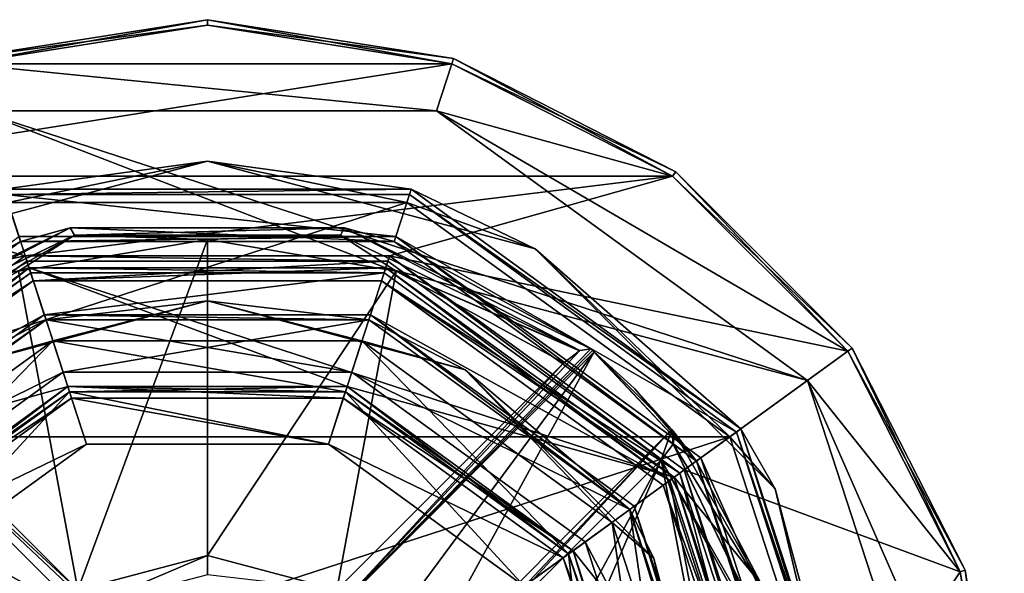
# Model space of a CAD drawing. Header units: millimetres. Extents: x -50 to 50, y -120 to 419.
# Tile 200 of 241: x -7 to 29, y 309 to 329. Entities that reach past the tile are written whole.
import ezdxf

# ---------------------------------------------------------------- set-up
doc = ezdxf.new("R2010")
doc.units = ezdxf.units.MM
doc.header["$LTSCALE"] = 81.481481
for name, color, linetype in [('113', 7, 'CONTINUOUS'), ('115', 7, 'CONTINUOUS'), ('117', 7, 'CONTINUOUS'), ('119', 7, 'CONTINUOUS'), ('121', 7, 'CONTINUOUS'), ('123', 7, 'CONTINUOUS'), ('124', 7, 'CONTINUOUS'), ('125', 7, 'CONTINUOUS'), ('126', 7, 'CONTINUOUS'), ('127', 7, 'CONTINUOUS'), ('128', 7, 'CONTINUOUS'), ('130', 7, 'CONTINUOUS'), ('132', 7, 'CONTINUOUS'), ('134', 7, 'CONTINUOUS'), ('136', 7, 'CONTINUOUS'), ('139', 7, 'CONTINUOUS'), ('140', 7, 'CONTINUOUS'), ('141', 7, 'CONTINUOUS'), ('143', 7, 'CONTINUOUS'), ('145', 7, 'CONTINUOUS'), ('147', 7, 'CONTINUOUS'), ('148', 7, 'CONTINUOUS'), ('150', 7, 'CONTINUOUS'), ('152', 7, 'CONTINUOUS'), ('154', 7, 'CONTINUOUS'), ('155', 7, 'CONTINUOUS'), ('157', 7, 'CONTINUOUS'), ('159', 7, 'CONTINUOUS'), ('2004', 7, 'CONTINUOUS'), ('2006', 7, 'CONTINUOUS'), ('2007', 7, 'CONTINUOUS'), ('2008', 7, 'CONTINUOUS'), ('2009', 7, 'CONTINUOUS'), ('2010', 7, 'CONTINUOUS'), ('2011', 7, 'CONTINUOUS'), ('2136', 7, 'CONTINUOUS'), ('2138', 7, 'CONTINUOUS'), ('2140', 7, 'CONTINUOUS'), ('2150', 7, 'CONTINUOUS'), ('2152', 7, 'CONTINUOUS'), ('2340', 7, 'CONTINUOUS'), ('2341', 7, 'CONTINUOUS'), ('2349', 7, 'CONTINUOUS'), ('2350', 7, 'CONTINUOUS'), ('2351', 7, 'CONTINUOUS'), ('2377', 7, 'CONTINUOUS'), ('2423', 7, 'CONTINUOUS'), ('2424', 7, 'CONTINUOUS'), ('2427', 7, 'CONTINUOUS')]:
    doc.layers.add(name, color=color, linetype=linetype)

msp = doc.modelspace()

# ---------------------------------------------------------------- linework, layer by layer
at = {"layer": '113', "linetype": 'CONTINUOUS'}
for points in [[(0, 328.8), (8.9, 327.39), (-8.9, 327.39), (0, 328.8)], [(-8.9, 327.39), (8.9, 327.39), (8.343, 325.679), (-8.9, 327.39)], [(-8.343, 325.679), (-8.9, 327.39), (8.343, 325.679), (-8.343, 325.679)], [(8.9, 327.39), (16.928, 323.3), (8.343, 325.679), (8.9, 327.39)], [(16.928, 323.3), (23.3, 316.928), (8.343, 325.679), (16.928, 323.3)], [(8.343, 325.679), (23.3, 316.928), (21.843, 315.87), (8.343, 325.679)], [(23.3, 316.928), (27.39, 308.9), (21.843, 315.87), (23.3, 316.928)], [(27.39, 308.9), (28.8, 300), (21.843, 315.87), (27.39, 308.9)], [(21.843, 315.87), (28.8, 300), (27, 300), (21.843, 315.87)]]:
    msp.add_3dface(points, dxfattribs=at)
at = {"layer": '115', "linetype": 'CONTINUOUS'}
for points in [[(-21.843, 315.87, 1), (-8.343, 325.679, 1), (-6.489, 319.972, 1), (-21.843, 315.87, 1)], [(8.343, 325.679, 1), (21.843, 315.87, 1), (-8.343, 325.679, 1), (8.343, 325.679, 1)], [(-8.343, 325.679, 1), (21.843, 315.87, 1), (6.489, 319.972, 1), (-8.343, 325.679, 1)], [(-6.489, 319.972, 1), (-8.343, 325.679, 1), (6.489, 319.972, 1), (-6.489, 319.972, 1)], [(-16.989, 312.343, 1), (-21.843, 315.87, 1), (-6.489, 319.972, 1), (-16.989, 312.343, 1)], [(6.489, 319.972, 1), (21.843, 315.87, 1), (16.989, 312.343, 1), (6.489, 319.972, 1)], [(21.843, 315.87, 1), (27, 300, 1), (16.989, 312.343, 1), (21.843, 315.87, 1)], [(16.989, 312.343, 1), (27, 300, 1), (21, 300, 1), (16.989, 312.343, 1)]]:
    msp.add_3dface(points, dxfattribs=at)
at = {"layer": '117', "linetype": 'CONTINUOUS'}
for points in [[(-16.989, 312.343), (-6.489, 319.972), (-5.083, 315.645), (-16.989, 312.343)], [(6.489, 319.972), (16.989, 312.343), (-6.489, 319.972), (6.489, 319.972)], [(-6.489, 319.972), (16.989, 312.343), (5.083, 315.645), (-6.489, 319.972)], [(-5.083, 315.645), (-6.489, 319.972), (5.083, 315.645), (-5.083, 315.645)], [(-13.308, 309.669), (-16.989, 312.343), (-5.083, 315.645), (-13.308, 309.669)], [(5.083, 315.645), (16.989, 312.343), (13.308, 309.669), (5.083, 315.645)], [(16.989, 312.343), (21, 300), (13.308, 309.669), (16.989, 312.343)], [(21, 300), (16.45, 300), (13.308, 309.669), (21, 300)]]:
    msp.add_3dface(points, dxfattribs=at)
at = {"layer": '119', "linetype": 'CONTINUOUS'}
for points in [[(-6.567, 320.21, 2.5), (-17.192, 312.49, 2.5), (-6.335, 319.497, 2.5), (-6.567, 320.21, 2.5)], [(6.567, 320.21, 2.5), (-6.567, 320.21, 2.5), (-6.335, 319.497, 2.5), (6.567, 320.21, 2.5)], [(6.335, 319.497, 2.5), (6.567, 320.21, 2.5), (-6.335, 319.497, 2.5), (6.335, 319.497, 2.5)], [(17.192, 312.49, 2.5), (6.567, 320.21, 2.5), (6.335, 319.497, 2.5), (17.192, 312.49, 2.5)], [(-6.335, 319.497, 2.5), (-17.192, 312.49, 2.5), (-16.585, 312.05, 2.5), (-6.335, 319.497, 2.5)], [(16.585, 312.05, 2.5), (17.192, 312.49, 2.5), (6.335, 319.497, 2.5), (16.585, 312.05, 2.5)], [(20.5, 300, 2.5), (17.192, 312.49, 2.5), (16.585, 312.05, 2.5), (20.5, 300, 2.5)], [(21.25, 300, 2.5), (17.192, 312.49, 2.5), (20.5, 300, 2.5), (21.25, 300, 2.5)]]:
    msp.add_3dface(points, dxfattribs=at)
at = {"layer": '121', "linetype": 'CONTINUOUS'}
for points in [[(0, 328.8, 5), (-8.9, 327.39, 5), (8.9, 327.39, 5), (0, 328.8, 5)], [(-8.9, 327.39, 5), (-16.928, 323.3, 5), (8.9, 327.39, 5), (-8.9, 327.39, 5)], [(8.9, 327.39, 5), (-16.928, 323.3, 5), (16.928, 323.3, 5), (8.9, 327.39, 5)], [(-16.928, 323.3, 5), (-23.3, 316.928, 5), (-6.628, 320.4, 5), (-16.928, 323.3, 5)], [(16.928, 323.3, 5), (-16.928, 323.3, 5), (-6.628, 320.4, 5), (16.928, 323.3, 5)], [(6.628, 320.4, 5), (16.928, 323.3, 5), (-6.628, 320.4, 5), (6.628, 320.4, 5)], [(23.3, 316.928, 5), (16.928, 323.3, 5), (6.628, 320.4, 5), (23.3, 316.928, 5)], [(-6.628, 320.4, 5), (-23.3, 316.928, 5), (-17.353, 312.608, 5), (-6.628, 320.4, 5)], [(17.353, 312.608, 5), (23.3, 316.928, 5), (6.628, 320.4, 5), (17.353, 312.608, 5)], [(27.39, 308.9, 5), (23.3, 316.928, 5), (17.353, 312.608, 5), (27.39, 308.9, 5)], [(21.45, 300, 5), (27.39, 308.9, 5), (17.353, 312.608, 5), (21.45, 300, 5)], [(28.8, 300, 5), (27.39, 308.9, 5), (21.45, 300, 5), (28.8, 300, 5)]]:
    msp.add_3dface(points, dxfattribs=at)
at = {"layer": '123', "linetype": 'CONTINUOUS'}
for points in [[(-8.343, 325.679), (8.343, 325.679), (-8.343, 325.679, 1), (-8.343, 325.679)], [(8.343, 325.679), (8.343, 325.679, 1), (-8.343, 325.679, 1), (8.343, 325.679)], [(8.343, 325.679), (21.843, 315.87), (8.343, 325.679, 1), (8.343, 325.679)], [(21.843, 315.87), (21.843, 315.87, 1), (8.343, 325.679, 1), (21.843, 315.87)], [(21.843, 315.87), (27, 300), (21.843, 315.87, 1), (21.843, 315.87)], [(27, 300), (27, 300, 1), (21.843, 315.87, 1), (27, 300)]]:
    msp.add_3dface(points, dxfattribs=at)
at = {"layer": '124', "linetype": 'CONTINUOUS'}
for points in [[(-16.989, 312.343, 1), (-6.489, 319.972, 1), (-16.989, 312.343), (-16.989, 312.343, 1)], [(-6.489, 319.972, 1), (-6.489, 319.972), (-16.989, 312.343), (-6.489, 319.972, 1)], [(-6.489, 319.972, 1), (6.489, 319.972, 1), (-6.489, 319.972), (-6.489, 319.972, 1)], [(6.489, 319.972, 1), (6.489, 319.972), (-6.489, 319.972), (6.489, 319.972, 1)], [(6.489, 319.972, 1), (16.989, 312.343, 1), (6.489, 319.972), (6.489, 319.972, 1)], [(16.989, 312.343, 1), (16.989, 312.343), (6.489, 319.972), (16.989, 312.343, 1)], [(16.989, 312.343, 1), (21, 300, 1), (16.989, 312.343), (16.989, 312.343, 1)], [(21, 300, 1), (21, 300), (16.989, 312.343), (21, 300, 1)]]:
    msp.add_3dface(points, dxfattribs=at)
at = {"layer": '125', "linetype": 'CONTINUOUS'}
for points in [[(-5.022, 315.455, 2.3), (-13.147, 309.552, 2.3), (-5.022, 315.455, 0.2), (-5.022, 315.455, 2.3)], [(-5.022, 315.455, 0.2), (-13.147, 309.552, 2.3), (-13.147, 309.552, 0.2), (-5.022, 315.455, 0.2)], [(5.022, 315.455, 2.3), (-5.022, 315.455, 2.3), (5.022, 315.455, 0.2), (5.022, 315.455, 2.3)], [(5.022, 315.455, 0.2), (-5.022, 315.455, 2.3), (-5.022, 315.455, 0.2), (5.022, 315.455, 0.2)], [(13.147, 309.552, 2.3), (5.022, 315.455, 2.3), (13.147, 309.552, 0.2), (13.147, 309.552, 2.3)], [(13.147, 309.552, 0.2), (5.022, 315.455, 2.3), (5.022, 315.455, 0.2), (13.147, 309.552, 0.2)], [(16.25, 300, 0.2), (16.25, 300, 2.3), (13.147, 309.552, 2.3), (16.25, 300, 0.2)], [(16.25, 300, 0.2), (13.147, 309.552, 2.3), (13.147, 309.552, 0.2), (16.25, 300, 0.2)]]:
    msp.add_3dface(points, dxfattribs=at)
at = {"layer": '126', "linetype": 'CONTINUOUS'}
for points in [[(-17.192, 312.49, 2.5), (-6.567, 320.21, 2.5), (-17.192, 312.49, 4.8), (-17.192, 312.49, 2.5)], [(-17.192, 312.49, 4.8), (-6.567, 320.21, 2.5), (-6.567, 320.21, 4.8), (-17.192, 312.49, 4.8)], [(-6.567, 320.21, 2.5), (6.567, 320.21, 2.5), (-6.567, 320.21, 4.8), (-6.567, 320.21, 2.5)], [(-6.567, 320.21, 4.8), (6.567, 320.21, 2.5), (6.567, 320.21, 4.8), (-6.567, 320.21, 4.8)], [(6.567, 320.21, 2.5), (17.192, 312.49, 2.5), (6.567, 320.21, 4.8), (6.567, 320.21, 2.5)], [(6.567, 320.21, 4.8), (17.192, 312.49, 2.5), (17.192, 312.49, 4.8), (6.567, 320.21, 4.8)], [(17.192, 312.49, 2.5), (21.25, 300, 2.5), (17.192, 312.49, 4.8), (17.192, 312.49, 2.5)], [(21.25, 300, 2.5), (21.25, 300, 4.8), (17.192, 312.49, 4.8), (21.25, 300, 2.5)]]:
    msp.add_3dface(points, dxfattribs=at)
at = {"layer": '127', "linetype": 'CONTINUOUS'}
for points in [[(0, 329, 0.2), (-8.962, 327.581, 0.2), (0, 329, 4.8), (0, 329, 0.2)], [(0, 329, 4.8), (-8.962, 327.581, 0.2), (-8.962, 327.581, 4.8), (0, 329, 4.8)], [(8.962, 327.581, 0.2), (0, 329, 0.2), (8.962, 327.581, 4.8), (8.962, 327.581, 0.2)], [(8.962, 327.581, 4.8), (0, 329, 0.2), (0, 329, 4.8), (8.962, 327.581, 4.8)], [(17.046, 323.462, 0.2), (8.962, 327.581, 0.2), (17.046, 323.462, 4.8), (17.046, 323.462, 0.2)], [(17.046, 323.462, 4.8), (8.962, 327.581, 0.2), (8.962, 327.581, 4.8), (17.046, 323.462, 4.8)], [(23.462, 317.046, 0.2), (17.046, 323.462, 0.2), (23.462, 317.046, 4.8), (23.462, 317.046, 0.2)], [(23.462, 317.046, 4.8), (17.046, 323.462, 0.2), (17.046, 323.462, 4.8), (23.462, 317.046, 4.8)], [(27.581, 308.962, 0.2), (23.462, 317.046, 0.2), (27.581, 308.962, 4.8), (27.581, 308.962, 0.2)], [(27.581, 308.962, 4.8), (23.462, 317.046, 0.2), (23.462, 317.046, 4.8), (27.581, 308.962, 4.8)], [(29, 300, 4.8), (29, 300, 0.2), (27.581, 308.962, 0.2), (29, 300, 4.8)], [(29, 300, 4.8), (27.581, 308.962, 0.2), (27.581, 308.962, 4.8), (29, 300, 4.8)]]:
    msp.add_3dface(points, dxfattribs=at)
at = {"layer": '128', "linetype": 'CONTINUOUS'}
for points in [[(0, 328.8, 5), (0, 329, 4.8), (-8.962, 327.581, 4.8), (0, 328.8, 5)], [(0, 328.8, 5), (8.9, 327.39, 5), (0, 329, 4.8), (0, 328.8, 5)], [(8.9, 327.39, 5), (8.962, 327.581, 4.8), (0, 329, 4.8), (8.9, 327.39, 5)], [(-8.9, 327.39, 5), (0, 328.8, 5), (-8.962, 327.581, 4.8), (-8.9, 327.39, 5)], [(8.9, 327.39, 5), (16.928, 323.3, 5), (8.962, 327.581, 4.8), (8.9, 327.39, 5)], [(16.928, 323.3, 5), (17.046, 323.462, 4.8), (8.962, 327.581, 4.8), (16.928, 323.3, 5)], [(16.928, 323.3, 5), (23.3, 316.928, 5), (17.046, 323.462, 4.8), (16.928, 323.3, 5)], [(23.3, 316.928, 5), (23.462, 317.046, 4.8), (17.046, 323.462, 4.8), (23.3, 316.928, 5)], [(23.3, 316.928, 5), (27.39, 308.9, 5), (23.462, 317.046, 4.8), (23.3, 316.928, 5)], [(27.39, 308.9, 5), (27.581, 308.962, 4.8), (23.462, 317.046, 4.8), (27.39, 308.9, 5)], [(27.39, 308.9, 5), (28.8, 300, 5), (27.581, 308.962, 4.8), (27.39, 308.9, 5)], [(28.8, 300, 5), (29, 300, 4.8), (27.581, 308.962, 4.8), (28.8, 300, 5)]]:
    msp.add_3dface(points, dxfattribs=at)
at = {"layer": '130', "linetype": 'CONTINUOUS'}
for points in [[(-6.628, 320.4, 5), (-17.353, 312.608, 5), (-6.567, 320.21, 4.8), (-6.628, 320.4, 5)], [(6.628, 320.4, 5), (-6.628, 320.4, 5), (6.567, 320.21, 4.8), (6.628, 320.4, 5)], [(-6.628, 320.4, 5), (-6.567, 320.21, 4.8), (6.567, 320.21, 4.8), (-6.628, 320.4, 5)], [(6.628, 320.4, 5), (6.567, 320.21, 4.8), (17.192, 312.49, 4.8), (6.628, 320.4, 5)], [(17.353, 312.608, 5), (6.628, 320.4, 5), (17.192, 312.49, 4.8), (17.353, 312.608, 5)], [(-17.353, 312.608, 5), (-17.192, 312.49, 4.8), (-6.567, 320.21, 4.8), (-17.353, 312.608, 5)], [(21.25, 300, 4.8), (17.353, 312.608, 5), (17.192, 312.49, 4.8), (21.25, 300, 4.8)], [(21.25, 300, 4.8), (21.45, 300, 5), (17.353, 312.608, 5), (21.25, 300, 4.8)]]:
    msp.add_3dface(points, dxfattribs=at)
at = {"layer": '132', "linetype": 'CONTINUOUS'}
for points in [[(-13.308, 309.669, 2.5), (-5.022, 315.455, 2.3), (-5.083, 315.645, 2.5), (-13.308, 309.669, 2.5)], [(-13.147, 309.552, 2.3), (-5.022, 315.455, 2.3), (-13.308, 309.669, 2.5), (-13.147, 309.552, 2.3)], [(-5.022, 315.455, 2.3), (5.022, 315.455, 2.3), (-5.083, 315.645, 2.5), (-5.022, 315.455, 2.3)], [(-5.083, 315.645, 2.5), (5.022, 315.455, 2.3), (5.083, 315.645, 2.5), (-5.083, 315.645, 2.5)], [(5.022, 315.455, 2.3), (13.147, 309.552, 2.3), (5.083, 315.645, 2.5), (5.022, 315.455, 2.3)], [(5.083, 315.645, 2.5), (13.147, 309.552, 2.3), (13.308, 309.669, 2.5), (5.083, 315.645, 2.5)], [(13.147, 309.552, 2.3), (16.25, 300, 2.3), (13.308, 309.669, 2.5), (13.147, 309.552, 2.3)], [(16.25, 300, 2.3), (16.45, 300, 2.5), (13.308, 309.669, 2.5), (16.25, 300, 2.3)]]:
    msp.add_3dface(points, dxfattribs=at)
at = {"layer": '134', "linetype": 'CONTINUOUS'}
for points in [[(-13.308, 309.669), (-5.083, 315.645), (-13.147, 309.552, 0.2), (-13.308, 309.669)], [(-5.083, 315.645), (-5.022, 315.455, 0.2), (-13.147, 309.552, 0.2), (-5.083, 315.645)], [(-5.083, 315.645), (5.083, 315.645), (-5.022, 315.455, 0.2), (-5.083, 315.645)], [(5.083, 315.645), (5.022, 315.455, 0.2), (-5.022, 315.455, 0.2), (5.083, 315.645)], [(5.083, 315.645), (13.308, 309.669), (5.022, 315.455, 0.2), (5.083, 315.645)], [(13.308, 309.669), (13.147, 309.552, 0.2), (5.022, 315.455, 0.2), (13.308, 309.669)], [(13.308, 309.669), (16.45, 300), (13.147, 309.552, 0.2), (13.308, 309.669)], [(16.45, 300), (16.25, 300, 0.2), (13.147, 309.552, 0.2), (16.45, 300)]]:
    msp.add_3dface(points, dxfattribs=at)
at = {"layer": '136', "linetype": 'CONTINUOUS'}
for points in [[(-8.9, 327.39), (-8.962, 327.581, 0.2), (0, 329, 0.2), (-8.9, 327.39)], [(0, 328.8), (-8.9, 327.39), (0, 329, 0.2), (0, 328.8)], [(0, 328.8), (0, 329, 0.2), (8.962, 327.581, 0.2), (0, 328.8)], [(8.9, 327.39), (0, 328.8), (8.962, 327.581, 0.2), (8.9, 327.39)], [(8.9, 327.39), (8.962, 327.581, 0.2), (17.046, 323.462, 0.2), (8.9, 327.39)], [(16.928, 323.3), (8.9, 327.39), (17.046, 323.462, 0.2), (16.928, 323.3)], [(16.928, 323.3), (17.046, 323.462, 0.2), (23.462, 317.046, 0.2), (16.928, 323.3)], [(23.3, 316.928), (16.928, 323.3), (23.462, 317.046, 0.2), (23.3, 316.928)], [(23.3, 316.928), (23.462, 317.046, 0.2), (27.581, 308.962, 0.2), (23.3, 316.928)], [(27.39, 308.9), (23.3, 316.928), (27.581, 308.962, 0.2), (27.39, 308.9)], [(29, 300, 0.2), (27.39, 308.9), (27.581, 308.962, 0.2), (29, 300, 0.2)], [(28.8, 300), (27.39, 308.9), (29, 300, 0.2), (28.8, 300)]]:
    msp.add_3dface(points, dxfattribs=at)
at = {"layer": '139', "linetype": 'CONTINUOUS'}
for points in [[(-6.428, 319.782, 37.5), (-16.828, 312.226, 37.5), (-5.933, 318.26, 37.5), (-6.428, 319.782, 37.5)], [(6.428, 319.782, 37.5), (-6.428, 319.782, 37.5), (-5.933, 318.26, 37.5), (6.428, 319.782, 37.5)], [(5.933, 318.26, 37.5), (6.428, 319.782, 37.5), (-5.933, 318.26, 37.5), (5.933, 318.26, 37.5)], [(16.828, 312.226, 37.5), (6.428, 319.782, 37.5), (5.933, 318.26, 37.5), (16.828, 312.226, 37.5)], [(-5.933, 318.26, 37.5), (-16.828, 312.226, 37.5), (-15.533, 311.285, 37.5), (-5.933, 318.26, 37.5)], [(15.533, 311.285, 37.5), (16.828, 312.226, 37.5), (5.933, 318.26, 37.5), (15.533, 311.285, 37.5)], [(19.2, 300, 37.5), (16.828, 312.226, 37.5), (15.533, 311.285, 37.5), (19.2, 300, 37.5)], [(20.8, 300, 37.5), (16.828, 312.226, 37.5), (19.2, 300, 37.5), (20.8, 300, 37.5)]]:
    msp.add_3dface(points, dxfattribs=at)
at = {"layer": '140', "linetype": 'CONTINUOUS'}
for points in [[(-16.989, 312.344, 37.3), (-6.489, 319.972, 37.3), (-16.989, 312.344, 3), (-16.989, 312.344, 37.3)], [(-16.989, 312.344, 3), (-6.489, 319.972, 37.3), (-6.489, 319.972, 3), (-16.989, 312.344, 3)], [(-6.489, 319.972, 37.3), (6.489, 319.972, 37.3), (-6.489, 319.972, 3), (-6.489, 319.972, 37.3)], [(-6.489, 319.972, 3), (6.489, 319.972, 37.3), (6.489, 319.972, 3), (-6.489, 319.972, 3)], [(6.489, 319.972, 37.3), (16.989, 312.344, 37.3), (6.489, 319.972, 3), (6.489, 319.972, 37.3)], [(6.489, 319.972, 3), (16.989, 312.344, 37.3), (16.989, 312.344, 3), (6.489, 319.972, 3)], [(21, 300, 37.3), (21, 300, 3), (16.989, 312.344, 3), (21, 300, 37.3)], [(16.989, 312.344, 37.3), (21, 300, 37.3), (16.989, 312.344, 3), (16.989, 312.344, 37.3)]]:
    msp.add_3dface(points, dxfattribs=at)
at = {"layer": '141', "linetype": 'CONTINUOUS'}
for points in [[(-13.308, 309.669, 2.5), (-5.083, 315.645, 2.5), (-4.944, 315.217, 2.5), (-13.308, 309.669, 2.5)], [(-5.083, 315.645, 2.5), (5.083, 315.645, 2.5), (4.944, 315.217, 2.5), (-5.083, 315.645, 2.5)], [(-4.944, 315.217, 2.5), (-5.083, 315.645, 2.5), (4.944, 315.217, 2.5), (-4.944, 315.217, 2.5)], [(5.083, 315.645, 2.5), (13.308, 309.669, 2.5), (4.944, 315.217, 2.5), (5.083, 315.645, 2.5)], [(-12.944, 309.404, 2.5), (-13.308, 309.669, 2.5), (-4.944, 315.217, 2.5), (-12.944, 309.404, 2.5)], [(4.944, 315.217, 2.5), (13.308, 309.669, 2.5), (12.944, 309.404, 2.5), (4.944, 315.217, 2.5)], [(13.308, 309.669, 2.5), (16.45, 300, 2.5), (12.944, 309.404, 2.5), (13.308, 309.669, 2.5)], [(12.944, 309.404, 2.5), (16.45, 300, 2.5), (16, 300, 2.5), (12.944, 309.404, 2.5)]]:
    msp.add_3dface(points, dxfattribs=at)
at = {"layer": '143', "linetype": 'CONTINUOUS'}
for points in [[(-12.944, 309.404, 2.5), (-4.944, 315.217, 2.5), (-12.944, 309.405), (-12.944, 309.404, 2.5)], [(-12.944, 309.405), (-4.944, 315.217, 2.5), (-4.944, 315.217), (-12.944, 309.405)], [(-4.944, 315.217, 2.5), (4.944, 315.217, 2.5), (-4.944, 315.217), (-4.944, 315.217, 2.5)], [(-4.944, 315.217), (4.944, 315.217, 2.5), (4.944, 315.217), (-4.944, 315.217)], [(4.944, 315.217, 2.5), (12.944, 309.404, 2.5), (12.944, 309.405), (4.944, 315.217, 2.5)], [(4.944, 315.217), (4.944, 315.217, 2.5), (12.944, 309.405), (4.944, 315.217)], [(12.944, 309.404, 2.5), (16, 300, 2.5), (12.944, 309.405), (12.944, 309.404, 2.5)], [(16, 300, 2.5), (16, 300), (12.944, 309.405), (16, 300, 2.5)]]:
    msp.add_3dface(points, dxfattribs=at)
at = {"layer": '145', "linetype": 'CONTINUOUS'}
for points in [[(-11.528, 308.376), (-4.403, 313.553), (-11.528, 308.376, 4), (-11.528, 308.376)], [(-11.528, 308.376, 4), (-4.403, 313.553), (-4.403, 313.553, 4), (-11.528, 308.376, 4)], [(-4.403, 313.553), (4.403, 313.553), (-4.403, 313.553, 4), (-4.403, 313.553)], [(-4.403, 313.553, 4), (4.403, 313.553), (4.403, 313.553, 4), (-4.403, 313.553, 4)], [(4.403, 313.553), (11.528, 308.376), (4.403, 313.553, 4), (4.403, 313.553)], [(4.403, 313.553, 4), (11.528, 308.376), (11.528, 308.376, 4), (4.403, 313.553, 4)]]:
    msp.add_3dface(points, dxfattribs=at)
at = {"layer": '147', "linetype": 'CONTINUOUS'}
for points in [[(-5.624, 317.309, 6), (-14.725, 310.697, 6), (-13.147, 309.551, 6), (-5.624, 317.309, 6)], [(-5.022, 315.455, 6), (-5.624, 317.309, 6), (-13.147, 309.551, 6), (-5.022, 315.455, 6)], [(5.624, 317.309, 6), (-5.624, 317.309, 6), (5.022, 315.455, 6), (5.624, 317.309, 6)], [(5.022, 315.455, 6), (-5.624, 317.309, 6), (-5.022, 315.455, 6), (5.022, 315.455, 6)], [(13.147, 309.551, 6), (5.624, 317.309, 6), (5.022, 315.455, 6), (13.147, 309.551, 6)], [(14.725, 310.697, 6), (5.624, 317.309, 6), (13.147, 309.551, 6), (14.725, 310.697, 6)], [(16.25, 300, 6), (14.725, 310.697, 6), (13.147, 309.551, 6), (16.25, 300, 6)], [(18.2, 300, 6), (14.725, 310.697, 6), (16.25, 300, 6), (18.2, 300, 6)]]:
    msp.add_3dface(points, dxfattribs=at)
at = {"layer": '148', "linetype": 'CONTINUOUS'}
for points in [[(-15.371, 311.168, 6.8), (-5.871, 318.07, 6.8), (-15.371, 311.168, 37.3), (-15.371, 311.168, 6.8)], [(-15.371, 311.168, 37.3), (-5.871, 318.07, 6.8), (-5.871, 318.07, 37.3), (-15.371, 311.168, 37.3)], [(-5.871, 318.07, 6.8), (5.871, 318.07, 6.8), (-5.871, 318.07, 37.3), (-5.871, 318.07, 6.8)], [(-5.871, 318.07, 37.3), (5.871, 318.07, 6.8), (5.871, 318.07, 37.3), (-5.871, 318.07, 37.3)], [(5.871, 318.07, 6.8), (15.371, 311.168, 6.8), (5.871, 318.07, 37.3), (5.871, 318.07, 6.8)], [(5.871, 318.07, 37.3), (15.371, 311.168, 6.8), (15.371, 311.168, 37.3), (5.871, 318.07, 37.3)], [(19, 300, 6.8), (19, 300, 37.3), (15.371, 311.168, 37.3), (19, 300, 6.8)], [(15.371, 311.168, 6.8), (19, 300, 6.8), (15.371, 311.168, 37.3), (15.371, 311.168, 6.8)]]:
    msp.add_3dface(points, dxfattribs=at)
at = {"layer": '150', "linetype": 'CONTINUOUS'}
for points in [[(-9.383, 316.252, 6.234), (-5.624, 317.309, 6), (0, 318.766, 6.234), (-9.383, 316.252, 6.234)], [(-5.871, 318.07, 6.8), (-9.383, 316.252, 6.234), (0, 318.766, 6.234), (-5.871, 318.07, 6.8)], [(5.871, 318.07, 6.8), (-5.871, 318.07, 6.8), (0, 318.766, 6.234), (5.871, 318.07, 6.8)], [(-5.624, 317.309, 6), (5.624, 317.309, 6), (0, 318.766, 6.234), (-5.624, 317.309, 6)], [(0, 318.766, 6.234), (5.624, 317.309, 6), (9.383, 316.252, 6.234), (0, 318.766, 6.234)], [(5.871, 318.07, 6.8), (0, 318.766, 6.234), (9.383, 316.252, 6.234), (5.871, 318.07, 6.8)], [(-5.871, 318.07, 6.8), (-15.371, 311.168, 6.8), (-9.383, 316.252, 6.234), (-5.871, 318.07, 6.8)], [(15.371, 311.168, 6.8), (5.871, 318.07, 6.8), (9.383, 316.252, 6.234), (15.371, 311.168, 6.8)], [(-14.725, 310.697, 6), (-5.624, 317.309, 6), (-9.383, 316.252, 6.234), (-14.725, 310.697, 6)], [(5.624, 317.309, 6), (14.725, 310.697, 6), (9.383, 316.252, 6.234), (5.624, 317.309, 6)], [(9.383, 316.252, 6.234), (14.725, 310.697, 6), (16.252, 309.383, 6.234), (9.383, 316.252, 6.234)], [(15.371, 311.168, 6.8), (9.383, 316.252, 6.234), (16.252, 309.383, 6.234), (15.371, 311.168, 6.8)], [(19, 300, 6.8), (15.371, 311.168, 6.8), (18.766, 300, 6.234), (19, 300, 6.8)], [(18.766, 300, 6.234), (15.371, 311.168, 6.8), (16.252, 309.383, 6.234), (18.766, 300, 6.234)], [(14.725, 310.697, 6), (18.2, 300, 6), (16.252, 309.383, 6.234), (14.725, 310.697, 6)], [(18.2, 300, 6), (18.766, 300, 6.234), (16.252, 309.383, 6.234), (18.2, 300, 6)]]:
    msp.add_3dface(points, dxfattribs=at)
at = {"layer": '152', "linetype": 'CONTINUOUS'}
for points in [[(-6.428, 319.782, 37.5), (-6.489, 319.972, 37.3), (-16.989, 312.344, 37.3), (-6.428, 319.782, 37.5)], [(-6.428, 319.782, 37.5), (6.428, 319.782, 37.5), (-6.489, 319.972, 37.3), (-6.428, 319.782, 37.5)], [(6.428, 319.782, 37.5), (6.489, 319.972, 37.3), (-6.489, 319.972, 37.3), (6.428, 319.782, 37.5)], [(6.428, 319.782, 37.5), (16.828, 312.226, 37.5), (6.489, 319.972, 37.3), (6.428, 319.782, 37.5)], [(16.828, 312.226, 37.5), (16.989, 312.344, 37.3), (6.489, 319.972, 37.3), (16.828, 312.226, 37.5)], [(-16.828, 312.226, 37.5), (-6.428, 319.782, 37.5), (-16.989, 312.344, 37.3), (-16.828, 312.226, 37.5)], [(16.828, 312.226, 37.5), (20.8, 300, 37.5), (16.989, 312.344, 37.3), (16.828, 312.226, 37.5)], [(20.8, 300, 37.5), (21, 300, 37.3), (16.989, 312.344, 37.3), (20.8, 300, 37.5)]]:
    msp.add_3dface(points, dxfattribs=at)
at = {"layer": '154', "linetype": 'CONTINUOUS'}
for points in [[(-5.933, 318.26, 37.5), (-15.533, 311.285, 37.5), (-5.871, 318.07, 37.3), (-5.933, 318.26, 37.5)], [(5.933, 318.26, 37.5), (-5.933, 318.26, 37.5), (5.871, 318.07, 37.3), (5.933, 318.26, 37.5)], [(-5.933, 318.26, 37.5), (-5.871, 318.07, 37.3), (5.871, 318.07, 37.3), (-5.933, 318.26, 37.5)], [(5.933, 318.26, 37.5), (5.871, 318.07, 37.3), (15.371, 311.168, 37.3), (5.933, 318.26, 37.5)], [(15.533, 311.285, 37.5), (5.933, 318.26, 37.5), (15.371, 311.168, 37.3), (15.533, 311.285, 37.5)], [(-15.533, 311.285, 37.5), (-15.371, 311.168, 37.3), (-5.871, 318.07, 37.3), (-15.533, 311.285, 37.5)], [(19, 300, 37.3), (15.533, 311.285, 37.5), (15.371, 311.168, 37.3), (19, 300, 37.3)], [(19.2, 300, 37.5), (15.533, 311.285, 37.5), (19, 300, 37.3), (19.2, 300, 37.5)]]:
    msp.add_3dface(points, dxfattribs=at)
at = {"layer": '155', "linetype": 'CONTINUOUS'}
for points in [[(-16.585, 312.05, 2.5), (-16.989, 312.344, 3), (-6.489, 319.972, 3), (-16.585, 312.05, 2.5)], [(-6.335, 319.497, 2.5), (-16.585, 312.05, 2.5), (-6.489, 319.972, 3), (-6.335, 319.497, 2.5)], [(-6.335, 319.497, 2.5), (-6.489, 319.972, 3), (6.489, 319.972, 3), (-6.335, 319.497, 2.5)], [(6.335, 319.497, 2.5), (-6.335, 319.497, 2.5), (6.489, 319.972, 3), (6.335, 319.497, 2.5)], [(6.335, 319.497, 2.5), (6.489, 319.972, 3), (16.989, 312.344, 3), (6.335, 319.497, 2.5)], [(16.585, 312.05, 2.5), (6.335, 319.497, 2.5), (16.989, 312.344, 3), (16.585, 312.05, 2.5)], [(21, 300, 3), (16.585, 312.05, 2.5), (16.989, 312.344, 3), (21, 300, 3)], [(20.5, 300, 2.5), (16.585, 312.05, 2.5), (21, 300, 3), (20.5, 300, 2.5)]]:
    msp.add_3dface(points, dxfattribs=at)
at = {"layer": '157', "linetype": 'CONTINUOUS'}
for points in [[(-11.528, 308.376, 4), (-5.022, 315.455, 6), (-13.147, 309.551, 6), (-11.528, 308.376, 4)], [(-11.528, 308.376, 4), (-4.403, 313.553, 4), (-5.022, 315.455, 6), (-11.528, 308.376, 4)], [(-4.403, 313.553, 4), (4.403, 313.553, 4), (-5.022, 315.455, 6), (-4.403, 313.553, 4)], [(4.403, 313.553, 4), (5.022, 315.455, 6), (-5.022, 315.455, 6), (4.403, 313.553, 4)], [(4.403, 313.553, 4), (11.528, 308.376, 4), (5.022, 315.455, 6), (4.403, 313.553, 4)], [(11.528, 308.376, 4), (13.147, 309.551, 6), (5.022, 315.455, 6), (11.528, 308.376, 4)], [(11.528, 308.376, 4), (14.25, 300, 4), (13.147, 309.551, 6), (11.528, 308.376, 4)], [(14.25, 300, 4), (16.25, 300, 6), (13.147, 309.551, 6), (14.25, 300, 4)]]:
    msp.add_3dface(points, dxfattribs=at)
at = {"layer": '159', "linetype": 'CONTINUOUS'}
for points in [[(-12.944, 309.405), (-4.944, 315.217), (-4.403, 313.553), (-12.944, 309.405)], [(-4.944, 315.217), (4.944, 315.217), (4.403, 313.553), (-4.944, 315.217)], [(-4.944, 315.217), (4.403, 313.553), (-4.403, 313.553), (-4.944, 315.217)], [(4.944, 315.217), (12.944, 309.405), (4.403, 313.553), (4.944, 315.217)], [(-12.944, 309.405), (-4.403, 313.553), (-11.528, 308.376), (-12.944, 309.405)], [(12.944, 309.405), (11.528, 308.376), (4.403, 313.553), (12.944, 309.405)], [(12.944, 309.405), (16, 300), (11.528, 308.376), (12.944, 309.405)]]:
    msp.add_3dface(points, dxfattribs=at)
at = {"layer": '2004', "linetype": 'CONTINUOUS'}
for points in [[(-15.371, 311.168, 4), (-5.871, 318.07, 4), (-5.253, 316.168, 4), (-15.371, 311.168, 4)], [(-5.871, 318.07, 4), (5.871, 318.07, 4), (5.253, 316.168, 4), (-5.871, 318.07, 4)], [(-5.253, 316.168, 4), (-5.871, 318.07, 4), (5.253, 316.168, 4), (-5.253, 316.168, 4)], [(5.871, 318.07, 4), (15.371, 311.168, 4), (5.253, 316.168, 4), (5.871, 318.07, 4)], [(-13.753, 309.992, 4), (-15.371, 311.168, 4), (-5.253, 316.168, 4), (-13.753, 309.992, 4)], [(5.253, 316.168, 4), (15.371, 311.168, 4), (13.753, 309.992, 4), (5.253, 316.168, 4)], [(15.371, 311.168, 4), (19, 300, 4), (13.753, 309.992, 4), (15.371, 311.168, 4)], [(19, 300, 4), (17, 300, 4), (13.753, 309.992, 4), (19, 300, 4)]]:
    msp.add_3dface(points, dxfattribs=at)
at = {"layer": '2006', "linetype": 'CONTINUOUS'}
for points in [[(-13.753, 309.992, 4), (-5.253, 316.168, 4), (-13.753, 309.992, 2.5), (-13.753, 309.992, 4)], [(-13.753, 309.992, 2.5), (-5.253, 316.168, 4), (-5.253, 316.168, 2.5), (-13.753, 309.992, 2.5)], [(-5.253, 316.168, 4), (5.253, 316.168, 4), (-5.253, 316.168, 2.5), (-5.253, 316.168, 4)], [(-5.253, 316.168, 2.5), (5.253, 316.168, 4), (5.253, 316.168, 2.5), (-5.253, 316.168, 2.5)], [(5.253, 316.168, 4), (13.753, 309.992, 4), (5.253, 316.168, 2.5), (5.253, 316.168, 4)], [(5.253, 316.168, 2.5), (13.753, 309.992, 4), (13.753, 309.992, 2.5), (5.253, 316.168, 2.5)], [(17, 300, 4), (17, 300, 2.5), (13.753, 309.992, 2.5), (17, 300, 4)], [(13.753, 309.992, 4), (17, 300, 4), (13.753, 309.992, 2.5), (13.753, 309.992, 4)]]:
    msp.add_3dface(points, dxfattribs=at)
at = {"layer": '2007', "linetype": 'CONTINUOUS'}
for points in [[(-5.871, 318.07, 4), (-15.371, 311.168, 4), (-5.871, 318.07, 2.5), (-5.871, 318.07, 4)], [(-5.871, 318.07, 2.5), (-15.371, 311.168, 4), (-15.371, 311.168, 2.5), (-5.871, 318.07, 2.5)], [(5.871, 318.07, 4), (-5.871, 318.07, 4), (5.871, 318.07, 2.5), (5.871, 318.07, 4)], [(5.871, 318.07, 2.5), (-5.871, 318.07, 4), (-5.871, 318.07, 2.5), (5.871, 318.07, 2.5)], [(15.371, 311.168, 4), (5.871, 318.07, 4), (15.371, 311.168, 2.5), (15.371, 311.168, 4)], [(15.371, 311.168, 2.5), (5.871, 318.07, 4), (5.871, 318.07, 2.5), (15.371, 311.168, 2.5)], [(19, 300, 4), (15.371, 311.168, 4), (19, 300, 2.5), (19, 300, 4)], [(19, 300, 2.5), (15.371, 311.168, 4), (15.371, 311.168, 2.5), (19, 300, 2.5)]]:
    msp.add_3dface(points, dxfattribs=at)
at = {"layer": '2008', "linetype": 'CONTINUOUS'}
for points in [[(-5.253, 316.168, 2.5), (-5.871, 318.07, 2.5), (-15.371, 311.168, 2.5), (-5.253, 316.168, 2.5)], [(-5.253, 316.168, 2.5), (5.871, 318.07, 2.5), (-5.871, 318.07, 2.5), (-5.253, 316.168, 2.5)], [(-5.253, 316.168, 2.5), (5.253, 316.168, 2.5), (5.871, 318.07, 2.5), (-5.253, 316.168, 2.5)], [(5.253, 316.168, 2.5), (15.371, 311.168, 2.5), (5.871, 318.07, 2.5), (5.253, 316.168, 2.5)], [(-13.753, 309.992, 2.5), (-5.253, 316.168, 2.5), (-15.371, 311.168, 2.5), (-13.753, 309.992, 2.5)], [(5.253, 316.168, 2.5), (13.753, 309.992, 2.5), (15.371, 311.168, 2.5), (5.253, 316.168, 2.5)], [(13.753, 309.992, 2.5), (17, 300, 2.5), (15.371, 311.168, 2.5), (13.753, 309.992, 2.5)], [(17, 300, 2.5), (19, 300, 2.5), (15.371, 311.168, 2.5), (17, 300, 2.5)]]:
    msp.add_3dface(points, dxfattribs=at)
at = {"layer": '2009', "linetype": 'CONTINUOUS'}
for points in [[(-7.355, 322.635, 31), (7.355, 322.635, 31), (6.86, 321.113, 31), (-7.355, 322.635, 31)], [(-6.86, 321.113, 31), (-7.355, 322.635, 31), (6.86, 321.113, 31), (-6.86, 321.113, 31)], [(7.355, 322.635, 31), (19.255, 313.988, 31), (6.86, 321.113, 31), (7.355, 322.635, 31)], [(6.86, 321.113, 31), (19.255, 313.988, 31), (17.961, 313.048, 31), (6.86, 321.113, 31)], [(19.255, 313.988, 31), (23.8, 300, 31), (17.961, 313.048, 31), (19.255, 313.988, 31)], [(17.961, 313.048, 31), (23.8, 300, 31), (22.2, 300, 31), (17.961, 313.048, 31)]]:
    msp.add_3dface(points, dxfattribs=at)
at = {"layer": '2010', "linetype": 'CONTINUOUS'}
for points in [[(-7.262, 322.35, 71), (-19.012, 313.812, 71), (7.262, 322.35, 71), (-7.262, 322.35, 71)], [(7.262, 322.35, 71), (-19.012, 313.812, 71), (19.012, 313.812, 71), (7.262, 322.35, 71)], [(-23.5, 300, 71), (23.5, 300, 71), (19.012, 313.812, 71), (-23.5, 300, 71)], [(-19.012, 313.812, 71), (-23.5, 300, 71), (19.012, 313.812, 71), (-19.012, 313.812, 71)]]:
    msp.add_3dface(points, dxfattribs=at)
at = {"layer": '2011', "linetype": 'CONTINUOUS'}
for points in [[(8.249, 304.713, 69), (16.511, 312.976, 69), (14, 308.333, 69), (8.249, 304.713, 69)], [(14, 308.333, 69), (16.511, 312.976, 69), (14.511, 308.333, 69), (14, 308.333, 69)], [(16.511, 312.976, 69), (17.404, 308.333, 69), (14.511, 308.333, 69), (16.511, 312.976, 69)], [(16.511, 312.976, 69), (19.845, 306.869, 69), (18, 308.333, 69), (16.511, 312.976, 69)], [(17.404, 308.333, 69), (16.511, 312.976, 69), (18, 308.333, 69), (17.404, 308.333, 69)]]:
    msp.add_3dface(points, dxfattribs=at)
at = {"layer": '2136', "linetype": 'CONTINUOUS'}
for points in [[(7.416, 322.825, 31.2), (-7.416, 322.825, 31.2), (7.416, 322.825, 70.5), (7.416, 322.825, 31.2)], [(7.416, 322.825, 70.5), (-7.416, 322.825, 31.2), (-7.416, 322.825, 70.5), (7.416, 322.825, 70.5)], [(19.416, 314.107, 31.2), (7.416, 322.825, 31.2), (19.416, 314.107, 70.5), (19.416, 314.107, 31.2)], [(19.416, 314.107, 70.5), (7.416, 322.825, 31.2), (7.416, 322.825, 70.5), (19.416, 314.107, 70.5)], [(24, 300, 70.5), (24, 300, 31.2), (19.416, 314.107, 31.2), (24, 300, 70.5)], [(24, 300, 70.5), (19.416, 314.107, 31.2), (19.416, 314.107, 70.5), (24, 300, 70.5)]]:
    msp.add_3dface(points, dxfattribs=at)
at = {"layer": '2138', "linetype": 'CONTINUOUS'}
for points in [[(-13.949, 317.013, 68), (-6.798, 320.923, 31.2), (-4.992, 321.426, 68), (-13.949, 317.013, 68)], [(-6.798, 320.923, 31.2), (6.798, 320.923, 31.2), (-4.992, 321.426, 68), (-6.798, 320.923, 31.2)], [(-4.992, 321.426, 68), (6.798, 320.923, 31.2), (4.992, 321.426, 68), (-4.992, 321.426, 68)], [(4.992, 321.426, 68), (6.798, 320.923, 31.2), (13.949, 317.013, 68), (4.992, 321.426, 68)], [(-17.798, 312.931, 31.2), (-6.798, 320.923, 31.2), (-16.906, 314.078, 67.5), (-17.798, 312.931, 31.2)], [(-16.906, 314.078, 67.5), (-6.798, 320.923, 31.2), (-15.556, 315.556, 67.5), (-16.906, 314.078, 67.5)], [(-15.556, 315.556, 67.5), (-6.798, 320.923, 31.2), (-14.078, 316.906, 67.5), (-15.556, 315.556, 67.5)], [(-14.078, 316.906, 67.5), (-6.798, 320.923, 31.2), (-14.013, 316.96, 67.75), (-14.078, 316.906, 67.5)], [(-14.013, 316.96, 67.75), (-6.798, 320.923, 31.2), (-13.949, 317.013, 68), (-14.013, 316.96, 67.75)], [(6.798, 320.923, 31.2), (17.798, 312.931, 31.2), (13.949, 317.013, 68), (6.798, 320.923, 31.2)], [(13.949, 317.013, 68), (17.798, 312.931, 31.2), (14.013, 316.96, 67.75), (13.949, 317.013, 68)], [(14.013, 316.96, 67.75), (17.798, 312.931, 31.2), (14.078, 316.906, 67.5), (14.013, 316.96, 67.75)], [(14.078, 316.906, 67.5), (17.798, 312.931, 31.2), (15.556, 315.556, 67.5), (14.078, 316.906, 67.5)], [(15.556, 315.556, 67.5), (17.798, 312.931, 31.2), (16.906, 314.078, 67.5), (15.556, 315.556, 67.5)], [(16.906, 314.078, 67.5), (17.798, 312.931, 31.2), (16.96, 314.013, 67.75), (16.906, 314.078, 67.5)], [(17.798, 312.931, 31.2), (17.013, 313.949, 68), (16.96, 314.013, 67.75), (17.798, 312.931, 31.2)], [(20.716, 307.407, 68), (17.013, 313.949, 68), (17.798, 312.931, 31.2), (20.716, 307.407, 68)], [(22, 300, 31.2), (20.716, 307.407, 68), (17.798, 312.931, 31.2), (22, 300, 31.2)]]:
    msp.add_3dface(points, dxfattribs=at)
at = {"layer": '2140', "linetype": 'CONTINUOUS'}
for points in [[(-11.927, 320.658, 70.854), (-7.262, 322.35, 71), (0, 323.854, 70.854), (-11.927, 320.658, 70.854)], [(-7.416, 322.825, 70.5), (-11.927, 320.658, 70.854), (0, 323.854, 70.854), (-7.416, 322.825, 70.5)], [(7.416, 322.825, 70.5), (-7.416, 322.825, 70.5), (0, 323.854, 70.854), (7.416, 322.825, 70.5)], [(-7.262, 322.35, 71), (7.262, 322.35, 71), (0, 323.854, 70.854), (-7.262, 322.35, 71)], [(0, 323.854, 70.854), (7.262, 322.35, 71), (11.927, 320.658, 70.854), (0, 323.854, 70.854)], [(7.416, 322.825, 70.5), (0, 323.854, 70.854), (11.927, 320.658, 70.854), (7.416, 322.825, 70.5)], [(19.416, 314.107, 70.5), (7.416, 322.825, 70.5), (11.927, 320.658, 70.854), (19.416, 314.107, 70.5)], [(7.262, 322.35, 71), (19.012, 313.812, 71), (11.927, 320.658, 70.854), (7.262, 322.35, 71)], [(11.927, 320.658, 70.854), (19.012, 313.812, 71), (20.658, 311.927, 70.854), (11.927, 320.658, 70.854)], [(19.416, 314.107, 70.5), (11.927, 320.658, 70.854), (20.658, 311.927, 70.854), (19.416, 314.107, 70.5)], [(24, 300, 70.5), (19.416, 314.107, 70.5), (23.854, 300, 70.854), (24, 300, 70.5)], [(23.854, 300, 70.854), (19.416, 314.107, 70.5), (20.658, 311.927, 70.854), (23.854, 300, 70.854)], [(19.012, 313.812, 71), (23.5, 300, 71), (20.658, 311.927, 70.854), (19.012, 313.812, 71)], [(23.5, 300, 71), (23.854, 300, 70.854), (20.658, 311.927, 70.854), (23.5, 300, 71)]]:
    msp.add_3dface(points, dxfattribs=at)
at = {"layer": '2150', "linetype": 'CONTINUOUS'}
for points in [[(-6.86, 321.113, 31), (-6.798, 320.923, 31.2), (-17.798, 312.931, 31.2), (-6.86, 321.113, 31)], [(-6.86, 321.113, 31), (6.86, 321.113, 31), (-6.798, 320.923, 31.2), (-6.86, 321.113, 31)], [(6.86, 321.113, 31), (6.798, 320.923, 31.2), (-6.798, 320.923, 31.2), (6.86, 321.113, 31)], [(6.86, 321.113, 31), (17.798, 312.931, 31.2), (6.798, 320.923, 31.2), (6.86, 321.113, 31)], [(6.86, 321.113, 31), (17.961, 313.048, 31), (17.798, 312.931, 31.2), (6.86, 321.113, 31)], [(17.961, 313.048, 31), (22.2, 300, 31), (17.798, 312.931, 31.2), (17.961, 313.048, 31)], [(17.798, 312.931, 31.2), (22.2, 300, 31), (22.059, 300, 31.059), (17.798, 312.931, 31.2)], [(22, 300, 31.2), (17.798, 312.931, 31.2), (22.059, 300, 31.059), (22, 300, 31.2)]]:
    msp.add_3dface(points, dxfattribs=at)
at = {"layer": '2152', "linetype": 'CONTINUOUS'}
for points in [[(-7.355, 322.635, 31), (-7.416, 322.825, 31.2), (7.416, 322.825, 31.2), (-7.355, 322.635, 31)], [(7.355, 322.635, 31), (-7.355, 322.635, 31), (7.416, 322.825, 31.2), (7.355, 322.635, 31)], [(7.355, 322.635, 31), (7.416, 322.825, 31.2), (19.416, 314.107, 31.2), (7.355, 322.635, 31)], [(19.255, 313.988, 31), (7.355, 322.635, 31), (19.416, 314.107, 31.2), (19.255, 313.988, 31)], [(24, 300, 31.2), (19.255, 313.988, 31), (19.416, 314.107, 31.2), (24, 300, 31.2)], [(23.8, 300, 31), (19.255, 313.988, 31), (23.941, 300, 31.059), (23.8, 300, 31)], [(19.255, 313.988, 31), (24, 300, 31.2), (23.941, 300, 31.059), (19.255, 313.988, 31)]]:
    msp.add_3dface(points, dxfattribs=at)
at = {"layer": '2340', "linetype": 'CONTINUOUS'}
for points in [[(-4.427, 307.256, 67.5), (-14.078, 316.906, 67.5), (-4.282, 307.68, 68.707), (-4.427, 307.256, 67.5)], [(-4.282, 307.68, 68.707), (-14.078, 316.906, 67.5), (-4.713, 308.249, 69), (-4.282, 307.68, 68.707)], [(-4.713, 308.249, 69), (-14.078, 316.906, 67.5), (-12.976, 316.511, 69), (-4.713, 308.249, 69)]]:
    msp.add_3dface(points, dxfattribs=at)
at = {"layer": '2341', "linetype": 'CONTINUOUS'}
for points in [[(-4.427, 307.256, 67.5), (-16.906, 314.078, 67.5), (-14.078, 316.906, 67.5), (-4.427, 307.256, 67.5)], [(-4.427, 307.256, 67.5), (-6.01, 306.01, 67.5), (-16.906, 314.078, 67.5), (-4.427, 307.256, 67.5)], [(-6.01, 306.01, 67.5), (-7.256, 304.427, 67.5), (-16.906, 314.078, 67.5), (-6.01, 306.01, 67.5)]]:
    msp.add_3dface(points, dxfattribs=at)
at = {"layer": '2349', "linetype": 'CONTINUOUS'}
for points in [[(7.256, 304.427, 67.5), (16.906, 314.078, 67.5), (7.68, 304.282, 68.707), (7.256, 304.427, 67.5)], [(16.906, 314.078, 67.5), (8.249, 304.713, 69), (7.68, 304.282, 68.707), (16.906, 314.078, 67.5)], [(16.511, 312.976, 69), (8.249, 304.713, 69), (16.906, 314.078, 67.5), (16.511, 312.976, 69)], [(16.511, 312.976, 69), (16.906, 314.078, 67.5), (16.949, 313.547, 68.716), (16.511, 312.976, 69)], [(16.906, 314.078, 67.5), (16.96, 314.013, 67.75), (16.954, 313.556, 68.707), (16.906, 314.078, 67.5)], [(16.949, 313.547, 68.716), (16.906, 314.078, 67.5), (16.954, 313.556, 68.707), (16.949, 313.547, 68.716)], [(17.013, 313.949, 68), (16.954, 313.556, 68.707), (16.96, 314.013, 67.75), (17.013, 313.949, 68)]]:
    msp.add_3dface(points, dxfattribs=at)
at = {"layer": '2350', "linetype": 'CONTINUOUS'}
for points in [[(6.01, 306.01, 67.5), (4.427, 307.256, 67.5), (14.078, 316.906, 67.5), (6.01, 306.01, 67.5)], [(7.256, 304.427, 67.5), (6.01, 306.01, 67.5), (14.078, 316.906, 67.5), (7.256, 304.427, 67.5)], [(7.256, 304.427, 67.5), (14.078, 316.906, 67.5), (16.906, 314.078, 67.5), (7.256, 304.427, 67.5)], [(14.078, 316.906, 67.5), (15.556, 315.556, 67.5), (16.906, 314.078, 67.5), (14.078, 316.906, 67.5)]]:
    msp.add_3dface(points, dxfattribs=at)
at = {"layer": '2351', "linetype": 'CONTINUOUS'}
for points in [[(4.427, 307.256, 67.5), (13.949, 317.013, 68), (14.013, 316.96, 67.75), (4.427, 307.256, 67.5)], [(13.949, 317.013, 68), (4.427, 307.256, 67.5), (13.556, 316.954, 68.707), (13.949, 317.013, 68)], [(4.427, 307.256, 67.5), (14.013, 316.96, 67.75), (14.078, 316.906, 67.5), (4.427, 307.256, 67.5)], [(13.556, 316.954, 68.707), (4.427, 307.256, 67.5), (13.547, 316.949, 68.716), (13.556, 316.954, 68.707)], [(13.547, 316.949, 68.716), (4.427, 307.256, 67.5), (12.976, 316.511, 69), (13.547, 316.949, 68.716)], [(12.976, 316.511, 69), (4.427, 307.256, 67.5), (4.713, 308.249, 69), (12.976, 316.511, 69)]]:
    msp.add_3dface(points, dxfattribs=at)
at = {"layer": '2377', "linetype": 'CONTINUOUS'}
for points in [[(0, 321, 69), (-4.713, 308.249, 69), (-6.869, 319.845, 69), (0, 321, 69)], [(-4.713, 308.249, 69), (0, 321, 69), (0, 309.5, 69), (-4.713, 308.249, 69)], [(0, 321, 69), (6.869, 319.845, 69), (0, 309.5, 69), (0, 321, 69)], [(-4.713, 308.249, 69), (-12.976, 316.511, 69), (-6.869, 319.845, 69), (-4.713, 308.249, 69)], [(6.869, 319.845, 69), (4.713, 308.249, 69), (0, 309.5, 69), (6.869, 319.845, 69)], [(12.976, 316.511, 69), (4.713, 308.249, 69), (6.869, 319.845, 69), (12.976, 316.511, 69)]]:
    msp.add_3dface(points, dxfattribs=at)
at = {"layer": '2423', "linetype": 'CONTINUOUS'}
for points in [[(17.013, 313.949, 68), (20.716, 307.407, 68), (16.954, 313.556, 68.707), (17.013, 313.949, 68)], [(16.511, 312.976, 69), (16.949, 313.547, 68.716), (21.161, 304.84, 68.707), (16.511, 312.976, 69)], [(16.949, 313.547, 68.716), (16.954, 313.556, 68.707), (21.161, 304.84, 68.707), (16.949, 313.547, 68.716)], [(16.954, 313.556, 68.707), (20.716, 307.407, 68), (21.161, 304.84, 68.707), (16.954, 313.556, 68.707)], [(19.845, 306.869, 69), (16.511, 312.976, 69), (21.161, 304.84, 68.707), (19.845, 306.869, 69)]]:
    msp.add_3dface(points, dxfattribs=at)
at = {"layer": '2424', "linetype": 'CONTINUOUS'}
for points in [[(-13.949, 317.013, 68), (-4.992, 321.426, 68), (-13.556, 316.954, 68.707), (-13.949, 317.013, 68)], [(-13.556, 316.954, 68.707), (-4.992, 321.426, 68), (-4.84, 321.161, 68.707), (-13.556, 316.954, 68.707)], [(-4.992, 321.426, 68), (4.992, 321.426, 68), (-4.84, 321.161, 68.707), (-4.992, 321.426, 68)], [(4.992, 321.426, 68), (4.84, 321.161, 68.707), (-4.84, 321.161, 68.707), (4.992, 321.426, 68)], [(4.992, 321.426, 68), (13.556, 316.954, 68.707), (4.84, 321.161, 68.707), (4.992, 321.426, 68)], [(4.992, 321.426, 68), (13.949, 317.013, 68), (13.556, 316.954, 68.707), (4.992, 321.426, 68)], [(-13.547, 316.949, 68.716), (-13.556, 316.954, 68.707), (-4.84, 321.161, 68.707), (-13.547, 316.949, 68.716)], [(-12.976, 316.511, 69), (-13.547, 316.949, 68.716), (-4.84, 321.161, 68.707), (-12.976, 316.511, 69)], [(-6.869, 319.845, 69), (-12.976, 316.511, 69), (-4.84, 321.161, 68.707), (-6.869, 319.845, 69)], [(0, 321, 69), (-6.869, 319.845, 69), (-4.84, 321.161, 68.707), (0, 321, 69)], [(4.84, 321.161, 68.707), (0, 321, 69), (-4.84, 321.161, 68.707), (4.84, 321.161, 68.707)], [(6.869, 319.845, 69), (0, 321, 69), (4.84, 321.161, 68.707), (6.869, 319.845, 69)], [(13.556, 316.954, 68.707), (6.869, 319.845, 69), (4.84, 321.161, 68.707), (13.556, 316.954, 68.707)], [(13.556, 316.954, 68.707), (13.547, 316.949, 68.716), (6.869, 319.845, 69), (13.556, 316.954, 68.707)], [(13.547, 316.949, 68.716), (12.976, 316.511, 69), (6.869, 319.845, 69), (13.547, 316.949, 68.716)]]:
    msp.add_3dface(points, dxfattribs=at)
at = {"layer": '2427', "linetype": 'CONTINUOUS'}
for points in [[(-4.282, 307.68, 68.707), (-4.713, 308.249, 69), (0, 309.5, 69), (-4.282, 307.68, 68.707)], [(-4.282, 307.68, 68.707), (0, 309.5, 69), (0, 308.793, 68.707), (-4.282, 307.68, 68.707)], [(0, 309.5, 69), (4.713, 308.249, 69), (0, 308.793, 68.707), (0, 309.5, 69)]]:
    msp.add_3dface(points, dxfattribs=at)

doc.saveas('drawing.dxf')
